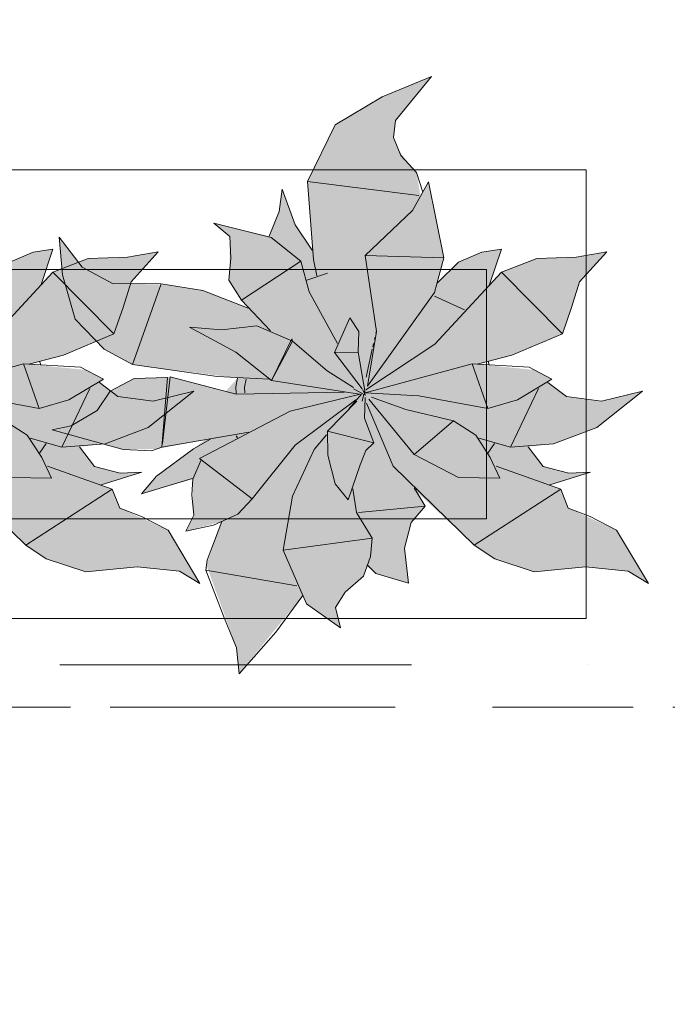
# Model space of a CAD drawing. Header units: millimetres. Extents: x -59761 to 112741, y -57975 to 46221.
# Tile 96 of 256: x 1863 to 2513, y -9341 to -8353. Entities that reach past the tile are written whole.
import ezdxf

# ---------------------------------------------------------------- set-up
doc = ezdxf.new("R2010")
doc.units = ezdxf.units.MM
for name, pattern in [('короткая штриховая', [282.222222, 141.111111, -141.111111]), ('Штриховая', [564.444447, 282.222223, -282.222223]), ('Штрихпунктирная', [670.277762, 352.777767, -176.388884, 0, -141.111112])]:
    doc.linetypes.add(name, pattern=pattern)
for name, color, linetype in [('Интерьер - Мебель', 7, 'Continuous'), ('Элемент модели - Границы зон', 7, 'Continuous'), ('Элемент Модели - Зона', 7, 'Continuous'), ('Элемент Модели - Оси', 2, 'Continuous')]:
    doc.layers.add(name, color=color, linetype=linetype)

msp = doc.modelspace()

# ---------------------------------------------------------------- hatches: boundary and pattern name
at = {"layer": 'Интерьер - Мебель', "linetype": 'Continuous', "lineweight": 0}
for points in [[(1825.88, -8409.96), (1776.32, -8430.25), (1729.29, -8458.45), (1701.71, -8515.08), (1706.37, -8584.26), (1690.13, -8560.23), (1676.2, -8522.96), (1673.05, -8545.37), (1662.98, -8570.13), (1607.45, -8557.03), (1623.56, -8570.47), (1623.31, -8607.55), (1622.79, -8614.1), (1635.19, -8634.37), (1642.16, -8642.12), (1595.49, -8624.36), (1560.18, -8618.74), (1511.62, -8617.52), (1475.49, -8601.05), (1452.56, -8570.96), (1455.87, -8608.88), (1468.61, -8653.22), (1497.42, -8683.26), (1526.02, -8698.85), (1631.46, -8712.44), (1619.43, -8725.66), (1563.93, -8711.23), (1527.6, -8712.99), (1503.55, -8725.4), (1490.67, -8745.06), (1464.58, -8760.32), (1445.25, -8764.47), (1516.49, -8784.19), (1550.24, -8783.59), (1599.12, -8774.26), (1554.3, -8807.68), (1535.12, -8828.48), (1586.49, -8813.83), (1586.68, -8839.74), (1587.69, -8849.79), (1579.61, -8866.01), (1615.47, -8856.4), (1600.17, -8900.22), (1630.42, -8983.07), (1632.86, -9009.1), (1696.85, -8930.69), (1700.42, -8939.07), (1734.68, -8963.11), (1729.54, -8942.48), (1739.37, -8927.09), (1757.83, -8911.06), (1761.33, -8901.25), (1770.26, -8908.39), (1802.93, -8918.28), (1798.97, -8882.91), (1805.54, -8857.36), (1819.5, -8841.09), (1809.3, -8824.87), (1868.86, -8879.99), (1889.47, -8893.67), (1929.12, -8906.89), (1980.63, -8901.87), (2023.27, -8906), (2043.52, -8918.55), (2011.61, -8865.04), (1963.18, -8842.84), (1955.65, -8823.94), (1944.66, -8819.64), (1985.52, -8806.66), (1963.73, -8807.72), (1938.02, -8801.17), (1922.98, -8781.32), (1948.43, -8778.41), (1991.81, -8761.85), (2037.68, -8725.45), (1996.63, -8735.47), (1961.26, -8730.99), (1942.75, -8716.86), (1946.82, -8713.57), (1928.86, -8704.23), (1871.84, -8698.49), (1906.67, -8689.59), (1957.25, -8667.87), (1974.52, -8615.87), (2001.79, -8585.88), (1971.06, -8591.27), (1931.61, -8592.49), (1896.15, -8606.14), (1884.25, -8618.69), (1896.17, -8583.2), (1876.48, -8586.21), (1853.08, -8596.06), (1832.09, -8616.71), (1838.48, -8591.95), (1822.87, -8515.63), (1814.94, -8530.01), (1810.97, -8506.11), (1803.06, -8497.55), (1792.9, -8483.4), (1787.97, -8471.21), (1789.81, -8453.92)], [(2275.88, -8409.96), (2226.32, -8430.25), (2179.29, -8458.45), (2151.71, -8515.08), (2156.37, -8584.26), (2140.13, -8560.23), (2126.2, -8522.96), (2123.05, -8545.37), (2112.98, -8570.13), (2057.45, -8557.03), (2073.56, -8570.47), (2073.31, -8607.55), (2072.79, -8614.1), (2085.19, -8634.37), (2092.16, -8642.12), (2045.49, -8624.36), (2010.18, -8618.74), (1961.62, -8617.52), (1925.49, -8601.05), (1902.56, -8570.96), (1905.87, -8608.88), (1918.61, -8653.22), (1947.42, -8683.26), (1976.02, -8698.85), (2081.46, -8712.44), (2069.43, -8725.66), (2013.93, -8711.23), (1977.6, -8712.99), (1953.55, -8725.4), (1940.67, -8745.06), (1914.58, -8760.32), (1895.25, -8764.47), (1966.49, -8784.19), (2000.24, -8783.59), (2049.12, -8774.26), (2004.3, -8807.68), (1985.12, -8828.48), (2036.49, -8813.83), (2036.68, -8839.74), (2037.69, -8849.79), (2029.61, -8866.01), (2065.47, -8856.4), (2050.17, -8900.22), (2080.42, -8983.07), (2082.86, -9009.1), (2146.85, -8930.69), (2150.42, -8939.07), (2184.68, -8963.11), (2179.54, -8942.48), (2189.37, -8927.09), (2207.83, -8911.06), (2211.33, -8901.25), (2220.26, -8908.39), (2252.93, -8918.28), (2248.97, -8882.91), (2255.54, -8857.36), (2269.5, -8841.09), (2259.3, -8824.87), (2318.86, -8879.99), (2339.47, -8893.67), (2379.12, -8906.89), (2430.63, -8901.87), (2473.27, -8906), (2493.52, -8918.55), (2461.61, -8865.04), (2413.18, -8842.84), (2405.65, -8823.94), (2394.66, -8819.64), (2435.52, -8806.66), (2413.73, -8807.72), (2388.02, -8801.17), (2372.98, -8781.32), (2398.43, -8778.41), (2441.81, -8761.85), (2487.68, -8725.45), (2446.63, -8735.47), (2411.26, -8730.99), (2392.75, -8716.86), (2396.82, -8713.57), (2378.86, -8704.23), (2321.84, -8698.49), (2356.67, -8689.59), (2407.25, -8667.87), (2424.52, -8615.87), (2451.79, -8585.88), (2421.06, -8591.27), (2381.61, -8592.49), (2346.15, -8606.14), (2334.25, -8618.69), (2346.17, -8583.2), (2326.48, -8586.21), (2303.08, -8596.06), (2282.09, -8616.71), (2288.48, -8591.95), (2272.87, -8515.63), (2264.94, -8530.01), (2260.97, -8506.11), (2253.06, -8497.55), (2242.9, -8483.4), (2237.97, -8471.21), (2239.81, -8453.92)]]:
    msp.add_hatch(color=255, dxfattribs=at).paths.add_polyline_path(points)

# ---------------------------------------------------------------- linework, layer by layer
at = {"layer": 'Интерьер - Мебель', "color": 7, "linetype": 'Continuous', "lineweight": 15}
for p, q in [((2275.88, -8409.96), (2226.32, -8430.25)), ((2275.88, -8409.96), (2226.32, -8430.25)), ((2275.88, -8409.96), (2239.81, -8453.92)), ((2275.88, -8409.96), (2239.81, -8453.92)), ((2226.32, -8430.25), (2179.29, -8458.45)), ((2226.32, -8430.25), (2179.29, -8458.45)), ((2239.81, -8453.92), (2237.97, -8471.21)), ((2239.81, -8453.92), (2237.97, -8471.21)), ((2179.29, -8458.45), (2151.71, -8515.08)), ((2179.29, -8458.45), (2151.71, -8515.08)), ((2237.97, -8471.21), (2245.15, -8488.98)), ((2237.97, -8471.21), (2245.15, -8488.98)), ((2245.15, -8488.98), (2260.97, -8506.11)), ((2245.15, -8488.98), (2260.97, -8506.11)), ((2260.97, -8506.11), (2267.29, -8525.84)), ((2260.97, -8506.11), (2267.29, -8525.84)), ((2126.2, -8522.96), (2123.05, -8545.37)), ((2126.2, -8522.96), (2123.05, -8545.37)), ((2126.2, -8522.96), (2139.17, -8558.81)), ((2126.2, -8522.96), (2139.17, -8558.81)), ((2151.71, -8515.08), (2263.39, -8529.18)), ((2151.71, -8515.08), (2157.66, -8593.47)), ((2151.71, -8515.08), (2263.39, -8529.18)), ((2151.71, -8515.08), (2157.66, -8593.47)), ((2272.87, -8515.63), (2257.01, -8544.39)), ((2272.87, -8515.63), (2257.01, -8544.39)), ((2272.87, -8515.63), (2288.48, -8591.95)), ((2272.87, -8515.63), (2288.48, -8591.95)), ((2257.01, -8544.39), (2209.53, -8589.58)), ((2257.01, -8544.39), (2209.53, -8589.58)), ((2123.05, -8545.37), (2112.98, -8570.13)), ((2123.05, -8545.37), (2112.98, -8570.13)), ((2057.45, -8557.03), (2073.56, -8570.47)), ((2057.45, -8557.03), (2115.11, -8571.22)), ((2057.45, -8557.03), (2073.56, -8570.47)), ((2057.45, -8557.03), (2115.11, -8571.22)), ((2139.17, -8558.81), (2156.37, -8584.26)), ((2139.17, -8558.81), (2156.37, -8584.26)), ((1902.56, -8570.96), (1905.87, -8608.88)), ((1902.56, -8570.96), (1925.49, -8601.05)), ((1902.56, -8570.96), (1905.87, -8608.88)), ((1902.56, -8570.96), (1925.49, -8601.05)), ((2073.56, -8570.47), (2074.56, -8591.99)), ((2073.56, -8570.47), (2074.56, -8591.99)), ((2115.11, -8571.22), (2144.87, -8595.01)), ((2115.11, -8571.22), (2144.87, -8595.01)), ((1896.17, -8583.2), (1876.48, -8586.21)), ((1896.17, -8583.2), (1876.48, -8586.21)), ((1896.17, -8583.2), (1884.25, -8618.69)), ((1896.17, -8583.2), (1884.25, -8618.69)), ((2346.17, -8583.2), (2326.48, -8586.21)), ((2346.17, -8583.2), (2326.48, -8586.21)), ((2346.17, -8583.2), (2334.25, -8618.69)), ((2346.17, -8583.2), (2334.25, -8618.69)), ((1876.48, -8586.21), (1853.08, -8596.06)), ((1876.48, -8586.21), (1853.08, -8596.06)), ((1931.61, -8592.49), (1896.15, -8606.14)), ((1931.61, -8592.49), (1896.15, -8606.14)), ((1971.06, -8591.27), (1931.61, -8592.49)), ((1971.06, -8591.27), (1931.61, -8592.49)), ((2001.79, -8585.88), (1971.06, -8591.27)), ((2001.79, -8585.88), (1971.06, -8591.27)), ((2001.79, -8585.88), (1974.52, -8615.87)), ((2001.79, -8585.88), (1974.52, -8615.87)), ((2074.56, -8591.99), (2072.79, -8614.1)), ((2074.56, -8591.99), (2072.79, -8614.1)), ((2157.66, -8593.47), (2161.06, -8609.96)), ((2157.66, -8593.47), (2161.06, -8609.96)), ((2209.53, -8589.58), (2288.48, -8591.95)), ((2209.53, -8589.58), (2220.64, -8665.66)), ((2209.53, -8589.58), (2288.48, -8591.95)), ((2209.53, -8589.58), (2220.64, -8665.66)), ((2288.48, -8591.95), (2278.94, -8626.59)), ((2288.48, -8591.95), (2278.94, -8626.59)), ((2326.48, -8586.21), (2303.08, -8596.06)), ((2326.48, -8586.21), (2303.08, -8596.06)), ((2381.61, -8592.49), (2346.15, -8606.14)), ((2381.61, -8592.49), (2346.15, -8606.14)), ((2421.06, -8591.27), (2381.61, -8592.49)), ((2421.06, -8591.27), (2381.61, -8592.49)), ((2451.79, -8585.88), (2421.06, -8591.27)), ((2451.79, -8585.88), (2421.06, -8591.27)), ((2451.79, -8585.88), (2424.52, -8615.87)), ((2451.79, -8585.88), (2424.52, -8615.87)), ((1925.49, -8601.05), (1955.83, -8617.47)), ((1925.49, -8601.05), (1955.83, -8617.47)), ((2144.87, -8595.01), (2085.19, -8634.37)), ((2144.87, -8595.01), (2085.19, -8634.37)), ((2144.87, -8595.01), (2153.27, -8625.8)), ((2144.87, -8595.01), (2153.27, -8625.8)), ((2303.08, -8596.06), (2282.09, -8616.71)), ((2303.08, -8596.06), (2282.09, -8616.71)), ((1896.15, -8606.14), (1829.32, -8678.42)), ((1896.15, -8606.14), (1829.32, -8678.42)), ((1896.15, -8606.14), (1957.25, -8667.87)), ((1896.15, -8606.14), (1957.25, -8667.87)), ((1905.87, -8608.88), (1918.61, -8653.22)), ((1905.87, -8608.88), (1918.61, -8653.22)), ((2171.64, -8607.11), (2151, -8614.22)), ((2171.64, -8607.11), (2151, -8614.22)), ((2346.15, -8606.14), (2279.32, -8678.42)), ((2346.15, -8606.14), (2279.32, -8678.42)), ((2346.15, -8606.14), (2407.25, -8667.87)), ((2346.15, -8606.14), (2407.25, -8667.87)), ((1955.83, -8617.47), (2004.65, -8617.86)), ((1955.83, -8617.47), (2004.65, -8617.86)), ((1974.52, -8615.87), (1966.58, -8641.72)), ((1974.52, -8615.87), (1966.58, -8641.72)), ((2004.65, -8617.86), (1976.02, -8698.85)), ((2004.65, -8617.86), (1976.02, -8698.85)), ((2004.65, -8617.86), (2046.63, -8624.54)), ((2004.65, -8617.86), (2046.63, -8624.54)), ((2072.79, -8614.1), (2085.19, -8634.37)), ((2072.79, -8614.1), (2085.19, -8634.37)), ((2424.52, -8615.87), (2416.58, -8641.72)), ((2424.52, -8615.87), (2416.58, -8641.72)), ((2046.63, -8624.54), (2092.16, -8642.12)), ((2046.63, -8624.54), (2092.16, -8642.12)), ((2153.27, -8625.8), (2181.52, -8677.64)), ((2153.27, -8625.8), (2181.52, -8677.64)), ((2278.94, -8626.59), (2211.72, -8720.7)), ((2278.94, -8626.59), (2211.72, -8720.7)), ((2278.9, -8630.26), (2309, -8644.09)), ((2278.9, -8630.26), (2309, -8644.09)), ((1966.58, -8641.72), (1957.25, -8667.87)), ((1966.58, -8641.72), (1957.25, -8667.87)), ((2085.19, -8634.37), (2114.53, -8665.08)), ((2085.19, -8634.37), (2114.53, -8665.08)), ((2416.58, -8641.72), (2407.25, -8667.87)), ((2416.58, -8641.72), (2407.25, -8667.87)), ((1918.61, -8653.22), (1947.42, -8683.26)), ((1918.61, -8653.22), (1947.42, -8683.26)), ((2194.14, -8652.04), (2178.7, -8686.74)), ((2194.14, -8652.04), (2178.7, -8686.74)), ((2194.14, -8652.04), (2202.99, -8665.83)), ((2194.14, -8652.04), (2202.99, -8665.83)), ((2033.3, -8661.2), (2065.19, -8664.02)), ((2033.3, -8661.2), (2079.69, -8686.26)), ((2033.3, -8661.2), (2065.19, -8664.02)), ((2033.3, -8661.2), (2079.69, -8686.26)), ((2100.79, -8660), (2065.19, -8664.02)), ((2100.79, -8660), (2065.19, -8664.02)), ((2100.79, -8660), (2136.66, -8675.24)), ((2100.79, -8660), (2136.66, -8675.24)), ((1957.25, -8667.87), (1906.67, -8689.59)), ((1957.25, -8667.87), (1906.67, -8689.59)), ((2135.93, -8672.98), (2115.41, -8714.81)), ((2135.93, -8672.98), (2115.41, -8714.81)), ((2135.93, -8672.98), (2136.66, -8675.24)), ((2135.93, -8672.98), (2136.66, -8675.24)), ((2202.99, -8665.83), (2202.24, -8686.52)), ((2202.99, -8665.83), (2202.24, -8686.52)), ((2220.64, -8665.66), (2211.72, -8720.7)), ((2220.64, -8665.66), (2211.72, -8720.7)), ((2219.14, -8671.84), (2218.72, -8673.77)), ((2219.14, -8671.84), (2218.72, -8673.77)), ((2220.4, -8666.04), (2220.19, -8667.01)), ((2220.4, -8666.04), (2220.19, -8667.01)), ((2407.25, -8667.87), (2356.67, -8689.59)), ((2407.25, -8667.87), (2356.67, -8689.59)), ((2136.66, -8675.24), (2115.41, -8714.81)), ((2136.66, -8675.24), (2115.41, -8714.81)), ((2136.66, -8675.24), (2171.35, -8705.22)), ((2136.66, -8675.24), (2171.35, -8705.22)), ((2279.32, -8678.42), (2210, -8724.1)), ((2279.32, -8678.42), (2210, -8724.1)), ((2217.88, -8677.64), (2217.03, -8681.5)), ((2217.88, -8677.64), (2217.03, -8681.5)), ((1906.67, -8689.59), (1871.86, -8698.49)), ((1906.67, -8689.59), (1871.86, -8698.49)), ((1947.42, -8683.26), (1976.02, -8698.85)), ((1947.42, -8683.26), (1976.02, -8698.85)), ((2079.69, -8686.26), (2115.41, -8714.81)), ((2079.69, -8686.26), (2115.41, -8714.81)), ((2202.24, -8686.52), (2178.7, -8686.74)), ((2202.24, -8686.52), (2178.7, -8686.74)), ((2178.7, -8686.74), (2206.42, -8723.34)), ((2178.7, -8686.74), (2206.42, -8723.34)), ((2202.24, -8686.52), (2209.41, -8727.29)), ((2202.24, -8686.52), (2209.41, -8727.29)), ((2216.61, -8683.44), (2210.51, -8711.42)), ((2216.61, -8683.44), (2210.51, -8711.42)), ((2356.67, -8689.59), (2321.86, -8698.49)), ((2356.67, -8689.59), (2321.86, -8698.49)), ((1866.64, -8698.18), (1759.41, -8727.29)), ((1866.64, -8698.18), (1759.41, -8727.29)), ((1866.64, -8698.18), (1923.8, -8701.6)), ((1866.64, -8698.18), (1882.5, -8743.06)), ((1866.64, -8698.18), (1923.8, -8701.6)), ((1866.64, -8698.18), (1882.5, -8743.06)), ((1882.75, -8695.38), (1883.96, -8699.15)), ((1882.75, -8695.38), (1883.96, -8699.15)), ((1923.8, -8701.6), (1946.82, -8713.57)), ((1923.8, -8701.6), (1946.82, -8713.57)), ((1976.02, -8698.85), (2061, -8710.79)), ((1976.02, -8698.85), (2061, -8710.79)), ((2316.64, -8698.18), (2209.41, -8727.29)), ((2316.64, -8698.18), (2209.41, -8727.29)), ((2316.64, -8698.18), (2373.8, -8701.6)), ((2316.64, -8698.18), (2332.5, -8743.06)), ((2316.64, -8698.18), (2373.8, -8701.6)), ((2316.64, -8698.18), (2332.5, -8743.06)), ((2332.75, -8695.38), (2333.96, -8699.15)), ((2332.75, -8695.38), (2333.96, -8699.15)), ((2373.8, -8701.6), (2396.82, -8713.57)), ((2373.8, -8701.6), (2396.82, -8713.57)), ((2011.17, -8711.83), (1977.6, -8712.99)), ((2011.17, -8711.83), (1977.6, -8712.99)), ((2011.17, -8711.83), (2005.58, -8781.84)), ((2011.17, -8711.83), (2005.58, -8781.84)), ((2013.93, -8711.23), (2006.03, -8778.02)), ((2013.93, -8711.23), (2006.03, -8778.02)), ((2013.93, -8711.23), (2080.13, -8728.44)), ((2013.93, -8711.23), (2080.13, -8728.44)), ((2061, -8710.79), (2112.96, -8713.57)), ((2061, -8710.79), (2112.96, -8713.57)), ((2081.46, -8712.44), (2079.71, -8721.16)), ((2081.46, -8712.44), (2079.71, -8721.16)), ((2171.35, -8705.22), (2197.63, -8721.84)), ((2171.35, -8705.22), (2197.63, -8721.84)), ((1946.82, -8713.57), (1912.15, -8734.29)), ((1946.82, -8713.57), (1912.15, -8734.29)), ((1942.75, -8716.86), (1961.26, -8730.99)), ((1942.75, -8716.86), (1961.26, -8730.99)), ((1977.6, -8712.99), (1953.55, -8725.4)), ((1977.6, -8712.99), (1953.55, -8725.4)), ((2079.71, -8721.16), (2080.1, -8727.91)), ((2079.71, -8721.16), (2080.1, -8727.91)), ((2090.01, -8713.54), (2088.4, -8721.57)), ((2090.01, -8713.54), (2088.4, -8721.57)), ((2088.4, -8721.57), (2088.72, -8727.23)), ((2088.4, -8721.57), (2088.72, -8727.23)), ((2115.41, -8714.81), (2203.75, -8728.58)), ((2115.41, -8714.81), (2203.75, -8728.58)), ((2396.82, -8713.57), (2362.15, -8734.29)), ((2396.82, -8713.57), (2362.15, -8734.29)), ((2392.75, -8716.86), (2411.26, -8730.99)), ((2392.75, -8716.86), (2411.26, -8730.99)), ((1813.43, -8730.12), (1882.5, -8743.06)), ((1813.43, -8730.12), (1882.5, -8743.06)), ((1933.16, -8722.86), (1905.2, -8781.65)), ((1933.16, -8722.86), (1905.2, -8781.65)), ((1953.55, -8725.4), (1940.67, -8745.06)), ((1953.55, -8725.4), (1940.67, -8745.06)), ((1961.26, -8730.99), (1996.63, -8735.47)), ((1961.26, -8730.99), (1996.63, -8735.47)), ((2037.68, -8725.45), (1991.81, -8761.85)), ((2037.68, -8725.45), (1991.81, -8761.85)), ((2037.68, -8725.45), (1996.63, -8735.47)), ((2037.68, -8725.45), (1996.63, -8735.47)), ((2188.3, -8726.6), (2080.13, -8728.44)), ((2188.3, -8726.6), (2080.13, -8728.44)), ((2204.57, -8728.48), (2134.19, -8745.78)), ((2204.57, -8728.48), (2134.19, -8745.78)), ((2205.62, -8728.72), (2193.1, -8743.35)), ((2205.62, -8728.72), (2193.1, -8743.35)), ((2197.77, -8723.08), (2209.8, -8729.53)), ((2197.77, -8723.08), (2209.8, -8729.53)), ((2208.03, -8728.72), (2206.37, -8735.57)), ((2208.03, -8728.72), (2206.37, -8735.57)), ((2206.68, -8723.81), (2209.8, -8729.53)), ((2206.68, -8723.81), (2209.8, -8729.53)), ((2208.97, -8724.8), (2208.5, -8726.76)), ((2208.97, -8724.8), (2208.5, -8726.76)), ((2208.66, -8726.3), (2209.41, -8727.29)), ((2208.66, -8726.3), (2209.41, -8727.29)), ((2209.28, -8731.98), (2208.71, -8752.73)), ((2209.28, -8731.98), (2208.71, -8752.73)), ((2209.41, -8727.29), (2263.43, -8730.12)), ((2209.41, -8727.29), (2263.43, -8730.12)), ((2215.9, -8731.69), (2250.13, -8743.84)), ((2215.9, -8731.69), (2250.13, -8743.84)), ((2263.43, -8730.12), (2332.5, -8743.06)), ((2263.43, -8730.12), (2332.5, -8743.06)), ((2383.16, -8722.86), (2355.2, -8781.65)), ((2383.16, -8722.86), (2355.2, -8781.65)), ((2411.26, -8730.99), (2446.63, -8735.47)), ((2411.26, -8730.99), (2446.63, -8735.47)), ((2487.68, -8725.45), (2441.81, -8761.85)), ((2487.68, -8725.45), (2441.81, -8761.85)), ((2487.68, -8725.45), (2446.63, -8735.47)), ((2487.68, -8725.45), (2446.63, -8735.47)), ((1912.15, -8734.29), (1882.5, -8743.06)), ((1912.15, -8734.29), (1882.5, -8743.06)), ((2200.07, -8734.26), (2139.17, -8779.72)), ((2200.07, -8734.26), (2139.17, -8779.72)), ((2201.04, -8735.73), (2171.51, -8765.54)), ((2201.04, -8735.73), (2171.51, -8765.54)), ((2210.73, -8737.57), (2237.43, -8800.89)), ((2210.73, -8737.57), (2237.43, -8800.89)), ((2213.07, -8733.51), (2258.73, -8789.07)), ((2213.07, -8733.51), (2258.73, -8789.07)), ((2362.15, -8734.29), (2332.5, -8743.06)), ((2362.15, -8734.29), (2332.5, -8743.06)), ((1940.67, -8745.06), (1914.58, -8760.32)), ((1940.67, -8745.06), (1914.58, -8760.32)), ((2134.19, -8745.78), (2043.12, -8793.09)), ((2134.19, -8745.78), (2043.12, -8793.09)), ((2250.13, -8743.84), (2298.06, -8755.28)), ((2250.13, -8743.84), (2298.06, -8755.28)), ((1848.06, -8755.28), (1870.42, -8769.8)), ((1848.06, -8755.28), (1870.42, -8769.8)), ((1914.58, -8760.32), (1895.25, -8764.47)), ((1914.58, -8760.32), (1895.25, -8764.47)), ((1991.81, -8761.85), (1948.43, -8778.41)), ((1991.81, -8761.85), (1948.43, -8778.41)), ((2208.71, -8752.73), (2218.06, -8777.28)), ((2208.71, -8752.73), (2218.06, -8777.28)), ((2298.06, -8755.28), (2258.73, -8789.07)), ((2298.06, -8755.28), (2258.73, -8789.07)), ((2298.06, -8755.28), (2320.42, -8769.8)), ((2298.06, -8755.28), (2320.42, -8769.8)), ((2441.81, -8761.85), (2398.43, -8778.41)), ((2441.81, -8761.85), (2398.43, -8778.41)), ((1870.42, -8769.8), (1884.92, -8792.03)), ((1870.42, -8769.8), (1884.92, -8792.03)), ((1895.25, -8764.47), (1966.49, -8784.19)), ((1895.25, -8764.47), (1966.49, -8784.19)), ((2092.66, -8766.69), (2005.58, -8781.84)), ((2092.66, -8766.69), (2005.58, -8781.84)), ((2079.93, -8770.42), (2081.22, -8772.38)), ((2079.93, -8770.42), (2081.22, -8772.38)), ((2170.78, -8769.45), (2158.27, -8784.07)), ((2170.78, -8769.45), (2158.27, -8784.07)), ((2171.51, -8765.54), (2218.06, -8777.28)), ((2171.51, -8765.54), (2171.85, -8789.61)), ((2171.51, -8765.54), (2218.06, -8777.28)), ((2171.51, -8765.54), (2171.85, -8789.61)), ((2320.42, -8769.8), (2334.92, -8792.03)), ((2320.42, -8769.8), (2334.92, -8792.03)), ((1873.48, -8772.84), (1905.2, -8781.65)), ((1873.48, -8772.84), (1905.2, -8781.65)), ((1889.31, -8778.14), (1882.61, -8787.81)), ((1889.31, -8778.14), (1882.61, -8787.81)), ((1948.43, -8778.41), (1905.2, -8781.65)), ((1948.43, -8778.41), (1905.2, -8781.65)), ((1922.98, -8781.32), (1938.02, -8801.17)), ((1922.98, -8781.32), (1938.02, -8801.17)), ((2054.41, -8773.67), (2037.1, -8783.52)), ((2054.41, -8773.67), (2037.1, -8783.52)), ((2139.17, -8779.72), (2095.97, -8833.66)), ((2139.17, -8779.72), (2095.97, -8833.66)), ((2218.06, -8777.28), (2210.21, -8785)), ((2218.06, -8777.28), (2210.21, -8785)), ((2323.48, -8772.84), (2355.2, -8781.65)), ((2323.48, -8772.84), (2355.2, -8781.65)), ((2339.31, -8778.14), (2332.61, -8787.81)), ((2339.31, -8778.14), (2332.61, -8787.81)), ((2398.43, -8778.41), (2355.2, -8781.65)), ((2398.43, -8778.41), (2355.2, -8781.65)), ((2372.98, -8781.32), (2388.02, -8801.17)), ((2372.98, -8781.32), (2388.02, -8801.17)), ((1966.49, -8784.19), (1994.9, -8785.33)), ((1966.49, -8784.19), (1994.9, -8785.33)), ((2005.58, -8781.84), (1994.9, -8785.33)), ((2005.58, -8781.84), (1994.9, -8785.33)), ((2037.1, -8783.52), (2000.1, -8810.77)), ((2037.1, -8783.52), (2000.1, -8810.77)), ((2158.27, -8784.07), (2136.43, -8831.01)), ((2158.27, -8784.07), (2136.43, -8831.01)), ((2171.85, -8789.61), (2179.36, -8818.62)), ((2171.85, -8789.61), (2179.36, -8818.62)), ((2210.21, -8785), (2204.53, -8799.5)), ((2210.21, -8785), (2204.53, -8799.5)), ((2258.73, -8789.07), (2303.02, -8812.16)), ((2258.73, -8789.07), (2303.02, -8812.16)), ((1787.43, -8800.89), (1868.86, -8879.99)), ((1787.43, -8800.89), (1868.86, -8879.99)), ((1884.92, -8792.03), (1894.57, -8812.9)), ((1884.92, -8792.03), (1894.57, -8812.9)), ((1890.73, -8800.7), (1955.65, -8823.94)), ((1890.73, -8800.7), (1955.65, -8823.94)), ((1938.02, -8801.17), (1963.73, -8807.72)), ((1938.02, -8801.17), (1963.73, -8807.72)), ((2044.88, -8794.45), (2036.49, -8813.83)), ((2044.88, -8794.45), (2036.49, -8813.83)), ((2043.12, -8793.09), (2095.97, -8833.66)), ((2043.12, -8793.09), (2095.97, -8833.66)), ((2204.53, -8799.5), (2192.22, -8834.73)), ((2204.53, -8799.5), (2192.22, -8834.73)), ((2237.43, -8800.89), (2318.86, -8879.99)), ((2237.43, -8800.89), (2318.86, -8879.99)), ((2334.92, -8792.03), (2344.57, -8812.9)), ((2334.92, -8792.03), (2344.57, -8812.9)), ((2340.73, -8800.7), (2405.65, -8823.94)), ((2340.73, -8800.7), (2405.65, -8823.94)), ((2388.02, -8801.17), (2413.73, -8807.72)), ((2388.02, -8801.17), (2413.73, -8807.72)), ((1985.52, -8806.66), (1944.66, -8819.64)), ((1985.52, -8806.66), (1944.66, -8819.64)), ((1985.52, -8806.66), (1963.73, -8807.72)), ((1985.52, -8806.66), (1963.73, -8807.72)), ((2000.1, -8810.77), (1985.12, -8828.48)), ((2000.1, -8810.77), (1985.12, -8828.48)), ((2435.52, -8806.66), (2394.66, -8819.64)), ((2435.52, -8806.66), (2394.66, -8819.64)), ((2435.52, -8806.66), (2413.73, -8807.72)), ((2435.52, -8806.66), (2413.73, -8807.72)), ((1853.02, -8812.16), (1894.57, -8812.9)), ((1853.02, -8812.16), (1894.57, -8812.9)), ((2035.91, -8813.28), (1985.12, -8828.48)), ((2035.91, -8813.28), (1985.12, -8828.48)), ((2036.49, -8813.83), (2035.68, -8829.7)), ((2036.49, -8813.83), (2035.68, -8829.7)), ((2179.36, -8818.62), (2192.22, -8834.73)), ((2179.36, -8818.62), (2192.22, -8834.73)), ((2303.02, -8812.16), (2344.57, -8812.9)), ((2303.02, -8812.16), (2344.57, -8812.9)), ((1955.65, -8823.94), (1868.86, -8879.99)), ((1955.65, -8823.94), (1868.86, -8879.99)), ((1955.65, -8823.94), (1963.18, -8842.84)), ((1955.65, -8823.94), (1963.18, -8842.84)), ((2035.68, -8829.7), (2037.69, -8849.79)), ((2035.68, -8829.7), (2037.69, -8849.79)), ((2136.43, -8831.01), (2127.15, -8884.91)), ((2136.43, -8831.01), (2127.15, -8884.91)), ((2196.99, -8823.56), (2200.7, -8847.4)), ((2196.99, -8823.56), (2200.7, -8847.4)), ((2258.57, -8822.59), (2269.5, -8841.09)), ((2258.57, -8822.59), (2269.5, -8841.09)), ((2261.72, -8824.12), (2259.3, -8824.87)), ((2261.72, -8824.12), (2259.3, -8824.87)), ((2405.65, -8823.94), (2318.86, -8879.99)), ((2405.65, -8823.94), (2318.86, -8879.99)), ((2405.65, -8823.94), (2413.18, -8842.84)), ((2405.65, -8823.94), (2413.18, -8842.84)), ((2095.97, -8833.66), (2081.64, -8848.81)), ((2095.97, -8833.66), (2081.64, -8848.81)), ((1963.18, -8842.84), (1985.11, -8851.42)), ((1963.18, -8842.84), (1985.11, -8851.42)), ((2037.69, -8849.79), (2029.61, -8866.01)), ((2037.69, -8849.79), (2029.61, -8866.01)), ((2081.64, -8848.81), (2057.22, -8860.08)), ((2081.64, -8848.81), (2057.22, -8860.08)), ((2200.7, -8847.4), (2216.3, -8873.02)), ((2200.7, -8847.4), (2216.3, -8873.02)), ((2269.5, -8841.09), (2202.66, -8847.38)), ((2269.5, -8841.09), (2202.66, -8847.38)), ((2269.5, -8841.09), (2255.54, -8857.36)), ((2269.5, -8841.09), (2255.54, -8857.36)), ((2413.18, -8842.84), (2435.11, -8851.42)), ((2413.18, -8842.84), (2435.11, -8851.42)), ((1985.11, -8851.42), (2011.62, -8865.04)), ((1985.11, -8851.42), (2011.62, -8865.04)), ((2057.22, -8860.08), (2029.61, -8866.01)), ((2057.22, -8860.08), (2029.61, -8866.01)), ((2065.47, -8856.4), (2050.79, -8895.26)), ((2065.47, -8856.4), (2050.79, -8895.26)), ((2255.54, -8857.36), (2248.97, -8882.91)), ((2255.54, -8857.36), (2248.97, -8882.91)), ((2435.11, -8851.42), (2461.62, -8865.04)), ((2435.11, -8851.42), (2461.62, -8865.04)), ((2011.62, -8865.04), (2043.52, -8918.56)), ((2011.62, -8865.04), (2043.52, -8918.56)), ((2461.62, -8865.04), (2493.52, -8918.56)), ((2461.62, -8865.04), (2493.52, -8918.56)), ((1868.86, -8879.99), (1889.47, -8893.67)), ((1868.86, -8879.99), (1889.47, -8893.67)), ((2216.3, -8873.02), (2127.15, -8884.91)), ((2216.3, -8873.02), (2127.15, -8884.91)), ((2216.3, -8873.02), (2214.82, -8891.45)), ((2216.3, -8873.02), (2214.82, -8891.45)), ((2318.86, -8879.99), (2339.47, -8893.67)), ((2318.86, -8879.99), (2339.47, -8893.67)), ((2127.15, -8884.91), (2150.42, -8939.07)), ((2127.15, -8884.91), (2150.42, -8939.07)), ((2248.97, -8882.91), (2252.93, -8918.28)), ((2248.97, -8882.91), (2252.93, -8918.28)), ((1889.47, -8893.67), (1929.12, -8906.89)), ((1889.47, -8893.67), (1929.12, -8906.89)), ((2050.79, -8895.26), (2049.55, -8905.19)), ((2050.79, -8895.26), (2049.55, -8905.19)), ((2214.82, -8891.45), (2207.83, -8911.06)), ((2214.82, -8891.45), (2207.83, -8911.06)), ((2211.38, -8899.79), (2220.26, -8908.39)), ((2211.38, -8899.79), (2220.26, -8908.39)), ((2339.47, -8893.67), (2379.12, -8906.89)), ((2339.47, -8893.67), (2379.12, -8906.89)), ((1980.63, -8901.87), (1929.12, -8906.89)), ((1980.63, -8901.87), (1929.12, -8906.89)), ((1980.63, -8901.87), (2023.27, -8906)), ((1980.63, -8901.87), (2023.27, -8906)), ((2023.27, -8906), (2043.52, -8918.56)), ((2023.27, -8906), (2043.52, -8918.56)), ((2049.55, -8905.19), (2140.74, -8920.87)), ((2049.55, -8905.19), (2067.52, -8952.04)), ((2049.55, -8905.19), (2140.74, -8920.87)), ((2049.55, -8905.19), (2067.52, -8952.04)), ((2220.26, -8908.39), (2252.93, -8918.28)), ((2220.26, -8908.39), (2252.93, -8918.28)), ((2430.63, -8901.87), (2379.12, -8906.89)), ((2430.63, -8901.87), (2379.12, -8906.89)), ((2430.63, -8901.87), (2473.27, -8906)), ((2430.63, -8901.87), (2473.27, -8906)), ((2473.27, -8906), (2493.52, -8918.56)), ((2473.27, -8906), (2493.52, -8918.56)), ((2207.83, -8911.06), (2189.36, -8927.09)), ((2207.83, -8911.06), (2189.36, -8927.09)), ((2189.36, -8927.09), (2179.54, -8942.48)), ((2189.36, -8927.09), (2179.54, -8942.48)), ((2146.84, -8930.69), (2119.66, -8967.4)), ((2146.84, -8930.69), (2119.66, -8967.4)), ((2150.42, -8939.07), (2184.68, -8963.11)), ((2150.42, -8939.07), (2184.68, -8963.11)), ((2179.54, -8942.48), (2184.68, -8963.11)), ((2179.54, -8942.48), (2184.68, -8963.11)), ((2067.52, -8952.04), (2080.42, -8983.07)), ((2067.52, -8952.04), (2080.42, -8983.07)), ((2119.66, -8967.4), (2082.86, -9009.1)), ((2119.66, -8967.4), (2082.86, -9009.1)), ((2080.42, -8983.07), (2082.86, -9009.1)), ((2080.42, -8983.07), (2082.86, -9009.1))]:
    msp.add_line(p, q, dxfattribs=at)
at = {"layer": 'Интерьер - Мебель', "color": 7, "linetype": 'Continuous', "lineweight": 5}
for p, q in [((2431.07, -8503.54), (631.07, -8503.54)), ((2431.07, -8953.54), (2431.07, -8503.54)), ((2331.07, -8603.54), (731.07, -8603.54)), ((2331.07, -8853.54), (2331.07, -8603.54)), ((731.07, -8853.54), (2331.07, -8853.54)), ((631.07, -8953.54), (2431.07, -8953.54))]:
    msp.add_line(p, q, dxfattribs=at)
at = {"layer": 'Элемент модели - Границы зон', "color": 7, "linetype": 'короткая штриховая', "lineweight": 15}
msp.add_lwpolyline([(16025.03, 212.5), (16025.03, -9042.59), (-8890, -9042.59), (-8890, -8842.59)], dxfattribs=at)
at = {"layer": 'Элемент Модели - Зона', "color": 253, "linetype": 'Штриховая', "lineweight": 15, "flags": 128}
for points in [[(-8890, -17680), (-3119.74, -17680), (-3119.74, -14858.42), (142.53, -11594.86), (156.67, -11609), (156.67, -11580), (18300, -11580), (18300, -11600), (32399.73, -11600), (32399.73, -11580), (69081.36, -11580), (72316.72, -14823.47), (72320.06, -15158.11), (72320.06, -17695), (72360, -17695), (72360, -19700), (72120, -19700), (72120, -18300), (71700, -18300), (71700, -17900), (63300, -17900), (63300, -18300), (62700, -18300), (62700, -17900), (54320, -17900), (54320, -27030), (62700, -27030), (62700, -26350), (63300, -26350), (63300, -27540), (67380, -27540), (67380, -26630), (67500, -26630), (67500, -27660), (62920, -27660), (62920, -32819.89), (72120, -32819.89), (72120, -27750), (71650, -27750), (71650, -26250), (72120, -26250), (72120, -21200), (72360, -21200), (72360, -33849.94), (72120, -33849.94), (72120, -33059.89), (54320, -33059.89), (54320, -39349.94), (72120, -39349.94), (72120, -36299.94), (71700.06, -36299.94), (71700.06, -35674.44), (72120, -35674.44), (72120, -35349.94), (72360, -35349.94), (72360, -35679.94), (75850, -35679.94), (75850, -16794.88), (75238.88, -16794.88), (75238.88, -9000), (80700, -9000), (80700, -8700), (81300, -8700), (81300, -9000), (87517.1, -9000), (87517.1, -320), (85530, -320), (85530, 300), (84182.9, 300), (81300, 300), (81300, -300), (80700, -300), (80700, 212.5), (79799.78, 212.5), (72300, 212.5), (72300, -300), (71700, -300), (71700, 212.5), (63300, 212.5), (63300, -300), (62700, -300), (62700, 212.5), (54300, 212.5), (54300, -300), (53700, -300), (53700, 212.5), (45650, 212.5), (45650, -300), (45050, -300), (44950, -300), (44950, -5367.2), (32450.06, -5367.2), (32450.06, -200), (32450.06, 7690), (32460.06, 7690), (32460.06, 13850), (29720, 13850), (29720, 5730), (28964.53, 5730), (28964.53, 212), (27300.06, 212), (27300.06, -300), (26700.06, -300), (26700.06, 212), (18300, 212), (18300, -300), (17700, -300), (17700, 212), (16025.03, 212), (16025.03, -7500), (16025.03, -9042.59), (9300, -9042.59), (9300, -9300), (8700, -9300), (8700, -9042.59), (300, -9042.59), (300, -9300), (-300, -9300), (-300, -9042.59), (-8250, -9042.59), (-8250, -9300), (-8850, -9300), (-8850, -9042.59), (-8890, -9042.59)], [(-8890, -8842.59), (-8890, -9042.59), (-8850, -9042.59), (-8850, -8700), (-8250, -8700), (-8250, -9042.59), (-300, -9042.59), (-300, -8700), (300, -8700), (300, -9042.59), (8700, -9042.59), (8700, -8700), (9300, -8700), (9300, -9042.59), (16025.03, -9042.59), (16025.03, 212.5), (16035.53, 212.5), (16035.53, 5730), (15580, 5730), (15580, 9080), (15300, 9080), (15300, 9320), (17680, 9320), (17680, 10500), (10920, 10500), (10920, 9320), (13800, 9320), (13800, 9080), (12769.68, 9080), (12769.68, -300), (3600, -300), (-8890, -300), (-8890, -350)]]:
    msp.add_lwpolyline(points, close=True, dxfattribs=at)
at = {"layer": 'Элемент Модели - Оси', "color": 7, "linetype": 'Штрихпунктирная', "lineweight": 15}
msp.add_line((-57760.58, -9000), (110650, -9000), dxfattribs=at)

doc.saveas('drawing.dxf')
